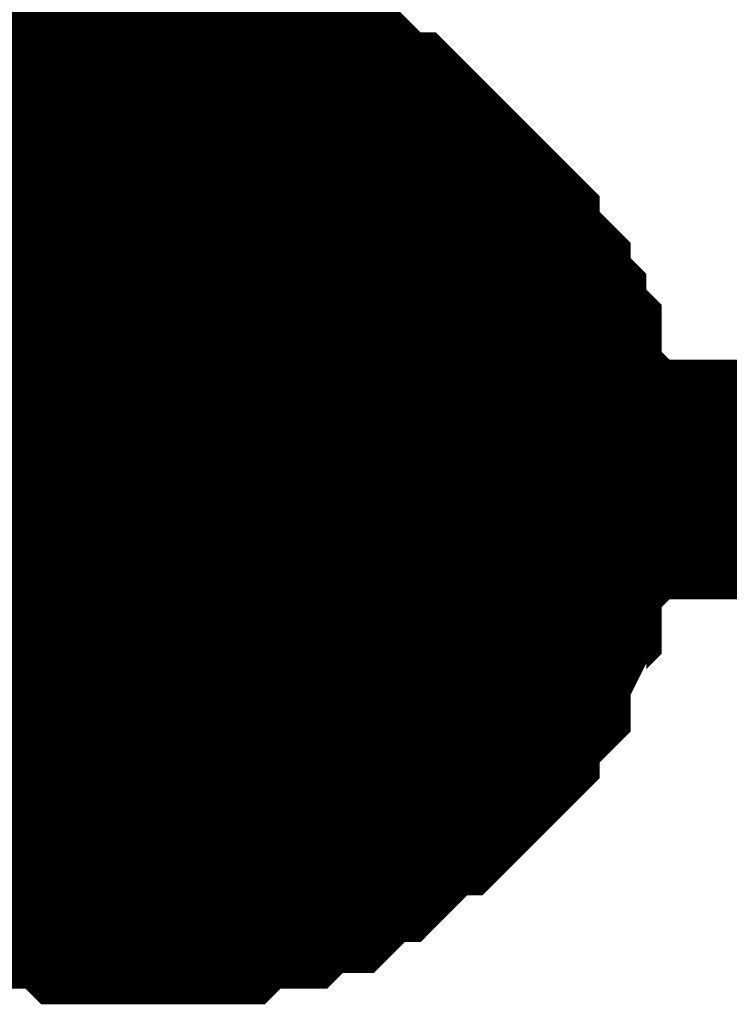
# Model space of a CAD drawing. Header units: inches. Extents: x 0 to 292, y 0 to 193.
# Tile 162 of 189: x 177.856 to 178.744, y 115.959 to 117.19. Entities that reach past the tile are written whole.
import ezdxf

# ---------------------------------------------------------------- set-up
doc = ezdxf.new("R2010")
doc.units = ezdxf.units.IN
doc.layers.add('Sheet', color=255, linetype='Continuous')

msp = doc.modelspace()

# ---------------------------------------------------------------- linework, layer by layer
at = {"layer": 'Sheet'}
for points in [[(178.0228, 126.6728, 0.2997, 0.2997, 0), (178.0228, 116.6153, 0.2997, 0.2997, 0), (193.0058, 116.6153, 0.2997, 0.2997, 0)], [(177.6916, 117.0052, 0.2997, 0.2997, 0), (177.7111, 117.0247, 0.2997, 0.2997, 0), (177.7305, 117.0247, 0.2997, 0.2997, 0), (177.75, 117.0441, 0.2997, 0.2997, 0), (177.7695, 117.0636, 0.2997, 0.2997, 0), (177.789, 117.0636, 0.2997, 0.2997, 0), (177.828, 117.0831, 0.2997, 0.2997, 0), (177.8474, 117.0831, 0.2997, 0.2997, 0), (177.8669, 117.1026, 0.2997, 0.2997, 0), (177.8864, 117.1026, 0.2997, 0.2997, 0), (177.9254, 117.1026, 0.2997, 0.2997, 0), (177.9449, 117.1221, 0.2997, 0.2997, 0), (177.9643, 117.1221, 0.2997, 0.2997, 0), (178.0033, 117.1221, 0.2997, 0.2997, 0), (178.0228, 117.1221, 0.2997, 0.2997, 0)], [(177.6916, 117.0052, 0.2997, 0.2997, 0), (177.7111, 117.0247, 0.2997, 0.2997, 0), (177.7305, 117.0247, 0.2997, 0.2997, 0), (177.75, 117.0441, 0.2997, 0.2997, 0), (177.7695, 117.0636, 0.2997, 0.2997, 0), (177.789, 117.0636, 0.2997, 0.2997, 0), (177.828, 117.0831, 0.2997, 0.2997, 0), (177.8474, 117.0831, 0.2997, 0.2997, 0), (177.8669, 117.1026, 0.2997, 0.2997, 0), (177.8864, 117.1026, 0.2997, 0.2997, 0), (177.9254, 117.1026, 0.2997, 0.2997, 0), (177.9449, 117.1221, 0.2997, 0.2997, 0), (177.9643, 117.1221, 0.2997, 0.2997, 0), (178.0033, 117.1221, 0.2997, 0.2997, 0), (178.0228, 117.1221, 0.2997, 0.2997, 0)], [(177.6916, 117.0052, 0.2997, 0.2997, 0), (177.7111, 117.0247, 0.2997, 0.2997, 0), (177.7305, 117.0247, 0.2997, 0.2997, 0), (177.75, 117.0441, 0.2997, 0.2997, 0), (177.7695, 117.0636, 0.2997, 0.2997, 0), (177.789, 117.0636, 0.2997, 0.2997, 0), (177.828, 117.0831, 0.2997, 0.2997, 0), (177.8474, 117.0831, 0.2997, 0.2997, 0), (177.8669, 117.1026, 0.2997, 0.2997, 0), (177.8864, 117.1026, 0.2997, 0.2997, 0), (177.9254, 117.1026, 0.2997, 0.2997, 0), (177.9449, 117.1221, 0.2997, 0.2997, 0), (177.9643, 117.1221, 0.2997, 0.2997, 0), (178.0033, 117.1221, 0.2997, 0.2997, 0), (178.0228, 117.1221, 0.2997, 0.2997, 0)], [(177.6916, 117.0052, 0.2997, 0.2997, 0), (177.7111, 117.0247, 0.2997, 0.2997, 0), (177.7305, 117.0247, 0.2997, 0.2997, 0), (177.75, 117.0441, 0.2997, 0.2997, 0), (177.7695, 117.0636, 0.2997, 0.2997, 0), (177.789, 117.0636, 0.2997, 0.2997, 0), (177.828, 117.0831, 0.2997, 0.2997, 0), (177.8474, 117.0831, 0.2997, 0.2997, 0), (177.8669, 117.1026, 0.2997, 0.2997, 0), (177.8864, 117.1026, 0.2997, 0.2997, 0), (177.9254, 117.1026, 0.2997, 0.2997, 0), (177.9449, 117.1221, 0.2997, 0.2997, 0), (177.9643, 117.1221, 0.2997, 0.2997, 0), (178.0033, 117.1221, 0.2997, 0.2997, 0), (178.0228, 117.1221, 0.2997, 0.2997, 0)], [(178.0228, 117.1221, 0.2997, 0.2997, 0), (178.0228, 117.1221, 0.2997, 0.2997, 0)], [(178.0228, 117.1221, 0.2997, 0.2997, 0), (178.0423, 117.1221, 0.2997, 0.2997, 0), (178.0812, 117.1221, 0.2997, 0.2997, 0), (178.1007, 117.1221, 0.2997, 0.2997, 0), (178.1202, 117.1026, 0.2997, 0.2997, 0), (178.1397, 117.1026, 0.2997, 0.2997, 0), (178.1787, 117.1026, 0.2997, 0.2997, 0), (178.1981, 117.0831, 0.2997, 0.2997, 0), (178.2176, 117.0831, 0.2997, 0.2997, 0), (178.2371, 117.0636, 0.2997, 0.2997, 0), (178.2566, 117.0636, 0.2997, 0.2997, 0), (178.2761, 117.0441, 0.2997, 0.2997, 0), (178.2956, 117.0247, 0.2997, 0.2997, 0), (178.315, 117.0247, 0.2997, 0.2997, 0), (178.3345, 117.0052, 0.2997, 0.2997, 0), (178.354, 116.9857, 0.2997, 0.2997, 0), (178.3735, 116.9662, 0.2997, 0.2997, 0), (178.393, 116.9467, 0.2997, 0.2997, 0), (178.4125, 116.9272, 0.2997, 0.2997, 0), (178.432, 116.9077, 0.2997, 0.2997, 0), (178.432, 116.8882, 0.2997, 0.2997, 0), (178.4514, 116.8687, 0.2997, 0.2997, 0), (178.4709, 116.8492, 0.2997, 0.2997, 0), (178.4709, 116.8297, 0.2997, 0.2997, 0), (178.4904, 116.8103, 0.2997, 0.2997, 0), (178.4904, 116.7908, 0.2997, 0.2997, 0), (178.5099, 116.7713, 0.2997, 0.2997, 0), (178.5099, 116.7323, 0.2997, 0.2997, 0), (178.5099, 116.7128, 0.2997, 0.2997, 0), (178.5294, 116.6933, 0.2997, 0.2997, 0), (178.5294, 116.6738, 0.2997, 0.2997, 0), (178.5294, 116.6348, 0.2997, 0.2997, 0), (178.5294, 116.6153, 0.2997, 0.2997, 0)], [(178.0228, 117.1221, 0.2997, 0.2997, 0), (178.0228, 117.1221, 0.2997, 0.2997, 0)], [(178.0228, 117.1221, 0.2997, 0.2997, 0), (178.0423, 117.1221, 0.2997, 0.2997, 0), (178.0812, 117.1221, 0.2997, 0.2997, 0), (178.1007, 117.1221, 0.2997, 0.2997, 0), (178.1202, 117.1026, 0.2997, 0.2997, 0), (178.1397, 117.1026, 0.2997, 0.2997, 0), (178.1787, 117.1026, 0.2997, 0.2997, 0), (178.1981, 117.0831, 0.2997, 0.2997, 0), (178.2176, 117.0831, 0.2997, 0.2997, 0), (178.2371, 117.0636, 0.2997, 0.2997, 0), (178.2566, 117.0636, 0.2997, 0.2997, 0), (178.2761, 117.0441, 0.2997, 0.2997, 0), (178.2956, 117.0247, 0.2997, 0.2997, 0), (178.315, 117.0247, 0.2997, 0.2997, 0), (178.3345, 117.0052, 0.2997, 0.2997, 0), (178.354, 116.9857, 0.2997, 0.2997, 0), (178.3735, 116.9662, 0.2997, 0.2997, 0), (178.393, 116.9467, 0.2997, 0.2997, 0), (178.4125, 116.9272, 0.2997, 0.2997, 0), (178.432, 116.9077, 0.2997, 0.2997, 0), (178.432, 116.8882, 0.2997, 0.2997, 0), (178.4514, 116.8687, 0.2997, 0.2997, 0), (178.4709, 116.8492, 0.2997, 0.2997, 0), (178.4709, 116.8297, 0.2997, 0.2997, 0), (178.4904, 116.8103, 0.2997, 0.2997, 0), (178.4904, 116.7908, 0.2997, 0.2997, 0), (178.5099, 116.7713, 0.2997, 0.2997, 0), (178.5099, 116.7323, 0.2997, 0.2997, 0), (178.5099, 116.7128, 0.2997, 0.2997, 0), (178.5294, 116.6933, 0.2997, 0.2997, 0), (178.5294, 116.6738, 0.2997, 0.2997, 0), (178.5294, 116.6348, 0.2997, 0.2997, 0), (178.5294, 116.6153, 0.2997, 0.2997, 0)], [(178.0228, 117.1221, 0.2997, 0.2997, 0), (178.0228, 117.1221, 0.2997, 0.2997, 0)], [(178.0228, 117.1221, 0.2997, 0.2997, 0), (178.0423, 117.1221, 0.2997, 0.2997, 0), (178.0812, 117.1221, 0.2997, 0.2997, 0), (178.1007, 117.1221, 0.2997, 0.2997, 0), (178.1202, 117.1026, 0.2997, 0.2997, 0), (178.1397, 117.1026, 0.2997, 0.2997, 0), (178.1787, 117.1026, 0.2997, 0.2997, 0), (178.1981, 117.0831, 0.2997, 0.2997, 0), (178.2176, 117.0831, 0.2997, 0.2997, 0), (178.2371, 117.0636, 0.2997, 0.2997, 0), (178.2566, 117.0636, 0.2997, 0.2997, 0), (178.2761, 117.0441, 0.2997, 0.2997, 0), (178.2956, 117.0247, 0.2997, 0.2997, 0), (178.315, 117.0247, 0.2997, 0.2997, 0), (178.3345, 117.0052, 0.2997, 0.2997, 0), (178.354, 116.9857, 0.2997, 0.2997, 0), (178.3735, 116.9662, 0.2997, 0.2997, 0), (178.393, 116.9467, 0.2997, 0.2997, 0), (178.4125, 116.9272, 0.2997, 0.2997, 0), (178.432, 116.9077, 0.2997, 0.2997, 0), (178.432, 116.8882, 0.2997, 0.2997, 0), (178.4514, 116.8687, 0.2997, 0.2997, 0), (178.4709, 116.8492, 0.2997, 0.2997, 0), (178.4709, 116.8297, 0.2997, 0.2997, 0), (178.4904, 116.8103, 0.2997, 0.2997, 0), (178.4904, 116.7908, 0.2997, 0.2997, 0), (178.5099, 116.7713, 0.2997, 0.2997, 0), (178.5099, 116.7323, 0.2997, 0.2997, 0), (178.5099, 116.7128, 0.2997, 0.2997, 0), (178.5294, 116.6933, 0.2997, 0.2997, 0), (178.5294, 116.6738, 0.2997, 0.2997, 0), (178.5294, 116.6348, 0.2997, 0.2997, 0), (178.5294, 116.6153, 0.2997, 0.2997, 0)], [(178.0228, 117.1221, 0.2997, 0.2997, 0), (178.0228, 117.1221, 0.2997, 0.2997, 0)], [(178.0228, 117.1221, 0.2997, 0.2997, 0), (178.0423, 117.1221, 0.2997, 0.2997, 0), (178.0812, 117.1221, 0.2997, 0.2997, 0), (178.1007, 117.1221, 0.2997, 0.2997, 0), (178.1202, 117.1026, 0.2997, 0.2997, 0), (178.1397, 117.1026, 0.2997, 0.2997, 0), (178.1787, 117.1026, 0.2997, 0.2997, 0), (178.1981, 117.0831, 0.2997, 0.2997, 0), (178.2176, 117.0831, 0.2997, 0.2997, 0), (178.2371, 117.0636, 0.2997, 0.2997, 0), (178.2566, 117.0636, 0.2997, 0.2997, 0), (178.2761, 117.0441, 0.2997, 0.2997, 0), (178.2956, 117.0247, 0.2997, 0.2997, 0), (178.315, 117.0247, 0.2997, 0.2997, 0), (178.3345, 117.0052, 0.2997, 0.2997, 0), (178.354, 116.9857, 0.2997, 0.2997, 0), (178.3735, 116.9662, 0.2997, 0.2997, 0), (178.393, 116.9467, 0.2997, 0.2997, 0), (178.4125, 116.9272, 0.2997, 0.2997, 0), (178.432, 116.9077, 0.2997, 0.2997, 0), (178.432, 116.8882, 0.2997, 0.2997, 0), (178.4514, 116.8687, 0.2997, 0.2997, 0), (178.4709, 116.8492, 0.2997, 0.2997, 0), (178.4709, 116.8297, 0.2997, 0.2997, 0), (178.4904, 116.8103, 0.2997, 0.2997, 0), (178.4904, 116.7908, 0.2997, 0.2997, 0), (178.5099, 116.7713, 0.2997, 0.2997, 0), (178.5099, 116.7323, 0.2997, 0.2997, 0), (178.5099, 116.7128, 0.2997, 0.2997, 0), (178.5294, 116.6933, 0.2997, 0.2997, 0), (178.5294, 116.6738, 0.2997, 0.2997, 0), (178.5294, 116.6348, 0.2997, 0.2997, 0), (178.5294, 116.6153, 0.2997, 0.2997, 0)], [(177.789, 117.0636, 0.0991, 0.0991, 0), (177.828, 117.0831, 0.0991, 0.0991, 0), (177.8474, 117.0831, 0.0991, 0.0991, 0), (177.8669, 117.1026, 0.0991, 0.0991, 0), (177.8864, 117.1026, 0.0991, 0.0991, 0), (177.9254, 117.1026, 0.0991, 0.0991, 0), (177.9449, 117.1221, 0.0991, 0.0991, 0), (177.9643, 117.1221, 0.0991, 0.0991, 0), (178.0033, 117.1221, 0.0991, 0.0991, 0), (178.0228, 117.1221, 0.0991, 0.0991, 0)], [(177.789, 117.0636, 0.0991, 0.0991, 0), (177.828, 117.0831, 0.0991, 0.0991, 0), (177.8474, 117.0831, 0.0991, 0.0991, 0), (177.8669, 117.1026, 0.0991, 0.0991, 0), (177.8864, 117.1026, 0.0991, 0.0991, 0), (177.9254, 117.1026, 0.0991, 0.0991, 0), (177.9449, 117.1221, 0.0991, 0.0991, 0), (177.9643, 117.1221, 0.0991, 0.0991, 0), (178.0033, 117.1221, 0.0991, 0.0991, 0), (178.0228, 117.1221, 0.0991, 0.0991, 0)], [(177.789, 117.0636, 0.0991, 0.0991, 0), (177.828, 117.0831, 0.0991, 0.0991, 0), (177.8474, 117.0831, 0.0991, 0.0991, 0), (177.8669, 117.1026, 0.0991, 0.0991, 0), (177.8864, 117.1026, 0.0991, 0.0991, 0), (177.9254, 117.1026, 0.0991, 0.0991, 0), (177.9449, 117.1221, 0.0991, 0.0991, 0), (177.9643, 117.1221, 0.0991, 0.0991, 0), (178.0033, 117.1221, 0.0991, 0.0991, 0), (178.0228, 117.1221, 0.0991, 0.0991, 0)], [(177.789, 117.0636, 0.0991, 0.0991, 0), (177.828, 117.0831, 0.0991, 0.0991, 0), (177.8474, 117.0831, 0.0991, 0.0991, 0), (177.8669, 117.1026, 0.0991, 0.0991, 0), (177.8864, 117.1026, 0.0991, 0.0991, 0), (177.9254, 117.1026, 0.0991, 0.0991, 0), (177.9449, 117.1221, 0.0991, 0.0991, 0), (177.9643, 117.1221, 0.0991, 0.0991, 0), (178.0033, 117.1221, 0.0991, 0.0991, 0), (178.0228, 117.1221, 0.0991, 0.0991, 0)], [(178.0228, 117.1221, 0.0991, 0.0991, 0), (178.0228, 117.1221, 0.0991, 0.0991, 0)], [(178.0228, 117.1221, 0.0991, 0.0991, 0), (178.0423, 117.1221, 0.0991, 0.0991, 0), (178.0812, 117.1221, 0.0991, 0.0991, 0), (178.1007, 117.1221, 0.0991, 0.0991, 0), (178.1202, 117.1026, 0.0991, 0.0991, 0), (178.1397, 117.1026, 0.0991, 0.0991, 0), (178.1787, 117.1026, 0.0991, 0.0991, 0), (178.1981, 117.0831, 0.0991, 0.0991, 0), (178.2176, 117.0831, 0.0991, 0.0991, 0), (178.2371, 117.0636, 0.0991, 0.0991, 0), (178.2566, 117.0636, 0.0991, 0.0991, 0), (178.2761, 117.0441, 0.0991, 0.0991, 0), (178.2956, 117.0247, 0.0991, 0.0991, 0), (178.315, 117.0247, 0.0991, 0.0991, 0), (178.3345, 117.0052, 0.0991, 0.0991, 0), (178.354, 116.9857, 0.0991, 0.0991, 0), (178.3735, 116.9662, 0.0991, 0.0991, 0), (178.393, 116.9467, 0.0991, 0.0991, 0), (178.4125, 116.9272, 0.0991, 0.0991, 0), (178.432, 116.9077, 0.0991, 0.0991, 0), (178.432, 116.8882, 0.0991, 0.0991, 0), (178.4514, 116.8687, 0.0991, 0.0991, 0), (178.4709, 116.8492, 0.0991, 0.0991, 0), (178.4709, 116.8297, 0.0991, 0.0991, 0), (178.4904, 116.8103, 0.0991, 0.0991, 0), (178.4904, 116.7908, 0.0991, 0.0991, 0), (178.5099, 116.7713, 0.0991, 0.0991, 0), (178.5099, 116.7323, 0.0991, 0.0991, 0), (178.5099, 116.7128, 0.0991, 0.0991, 0), (178.5294, 116.6933, 0.0991, 0.0991, 0), (178.5294, 116.6738, 0.0991, 0.0991, 0), (178.5294, 116.6348, 0.0991, 0.0991, 0), (178.5294, 116.6153, 0.0991, 0.0991, 0)], [(178.0228, 117.1221, 0.0991, 0.0991, 0), (178.0228, 117.1221, 0.0991, 0.0991, 0)], [(178.0228, 117.1221, 0.0991, 0.0991, 0), (178.0423, 117.1221, 0.0991, 0.0991, 0), (178.0812, 117.1221, 0.0991, 0.0991, 0), (178.1007, 117.1221, 0.0991, 0.0991, 0), (178.1202, 117.1026, 0.0991, 0.0991, 0), (178.1397, 117.1026, 0.0991, 0.0991, 0), (178.1787, 117.1026, 0.0991, 0.0991, 0), (178.1981, 117.0831, 0.0991, 0.0991, 0), (178.2176, 117.0831, 0.0991, 0.0991, 0), (178.2371, 117.0636, 0.0991, 0.0991, 0), (178.2566, 117.0636, 0.0991, 0.0991, 0), (178.2761, 117.0441, 0.0991, 0.0991, 0), (178.2956, 117.0247, 0.0991, 0.0991, 0), (178.315, 117.0247, 0.0991, 0.0991, 0), (178.3345, 117.0052, 0.0991, 0.0991, 0), (178.354, 116.9857, 0.0991, 0.0991, 0), (178.3735, 116.9662, 0.0991, 0.0991, 0), (178.393, 116.9467, 0.0991, 0.0991, 0), (178.4125, 116.9272, 0.0991, 0.0991, 0), (178.432, 116.9077, 0.0991, 0.0991, 0), (178.432, 116.8882, 0.0991, 0.0991, 0), (178.4514, 116.8687, 0.0991, 0.0991, 0), (178.4709, 116.8492, 0.0991, 0.0991, 0), (178.4709, 116.8297, 0.0991, 0.0991, 0), (178.4904, 116.8103, 0.0991, 0.0991, 0), (178.4904, 116.7908, 0.0991, 0.0991, 0), (178.5099, 116.7713, 0.0991, 0.0991, 0), (178.5099, 116.7323, 0.0991, 0.0991, 0), (178.5099, 116.7128, 0.0991, 0.0991, 0), (178.5294, 116.6933, 0.0991, 0.0991, 0), (178.5294, 116.6738, 0.0991, 0.0991, 0), (178.5294, 116.6348, 0.0991, 0.0991, 0), (178.5294, 116.6153, 0.0991, 0.0991, 0)], [(178.0228, 117.1221, 0.0991, 0.0991, 0), (178.0228, 117.1221, 0.0991, 0.0991, 0)], [(178.0228, 117.1221, 0.0991, 0.0991, 0), (178.0423, 117.1221, 0.0991, 0.0991, 0), (178.0812, 117.1221, 0.0991, 0.0991, 0), (178.1007, 117.1221, 0.0991, 0.0991, 0), (178.1202, 117.1026, 0.0991, 0.0991, 0), (178.1397, 117.1026, 0.0991, 0.0991, 0), (178.1787, 117.1026, 0.0991, 0.0991, 0), (178.1981, 117.0831, 0.0991, 0.0991, 0), (178.2176, 117.0831, 0.0991, 0.0991, 0), (178.2371, 117.0636, 0.0991, 0.0991, 0), (178.2566, 117.0636, 0.0991, 0.0991, 0), (178.2761, 117.0441, 0.0991, 0.0991, 0), (178.2956, 117.0247, 0.0991, 0.0991, 0), (178.315, 117.0247, 0.0991, 0.0991, 0), (178.3345, 117.0052, 0.0991, 0.0991, 0), (178.354, 116.9857, 0.0991, 0.0991, 0), (178.3735, 116.9662, 0.0991, 0.0991, 0), (178.393, 116.9467, 0.0991, 0.0991, 0), (178.4125, 116.9272, 0.0991, 0.0991, 0), (178.432, 116.9077, 0.0991, 0.0991, 0), (178.432, 116.8882, 0.0991, 0.0991, 0), (178.4514, 116.8687, 0.0991, 0.0991, 0), (178.4709, 116.8492, 0.0991, 0.0991, 0), (178.4709, 116.8297, 0.0991, 0.0991, 0), (178.4904, 116.8103, 0.0991, 0.0991, 0), (178.4904, 116.7908, 0.0991, 0.0991, 0), (178.5099, 116.7713, 0.0991, 0.0991, 0), (178.5099, 116.7323, 0.0991, 0.0991, 0), (178.5099, 116.7128, 0.0991, 0.0991, 0), (178.5294, 116.6933, 0.0991, 0.0991, 0), (178.5294, 116.6738, 0.0991, 0.0991, 0), (178.5294, 116.6348, 0.0991, 0.0991, 0), (178.5294, 116.6153, 0.0991, 0.0991, 0)], [(178.0228, 117.1221, 0.0991, 0.0991, 0), (178.0228, 117.1221, 0.0991, 0.0991, 0)], [(178.0228, 117.1221, 0.0991, 0.0991, 0), (178.0423, 117.1221, 0.0991, 0.0991, 0), (178.0812, 117.1221, 0.0991, 0.0991, 0), (178.1007, 117.1221, 0.0991, 0.0991, 0), (178.1202, 117.1026, 0.0991, 0.0991, 0), (178.1397, 117.1026, 0.0991, 0.0991, 0), (178.1787, 117.1026, 0.0991, 0.0991, 0), (178.1981, 117.0831, 0.0991, 0.0991, 0), (178.2176, 117.0831, 0.0991, 0.0991, 0), (178.2371, 117.0636, 0.0991, 0.0991, 0), (178.2566, 117.0636, 0.0991, 0.0991, 0), (178.2761, 117.0441, 0.0991, 0.0991, 0), (178.2956, 117.0247, 0.0991, 0.0991, 0), (178.315, 117.0247, 0.0991, 0.0991, 0), (178.3345, 117.0052, 0.0991, 0.0991, 0), (178.354, 116.9857, 0.0991, 0.0991, 0), (178.3735, 116.9662, 0.0991, 0.0991, 0), (178.393, 116.9467, 0.0991, 0.0991, 0), (178.4125, 116.9272, 0.0991, 0.0991, 0), (178.432, 116.9077, 0.0991, 0.0991, 0), (178.432, 116.8882, 0.0991, 0.0991, 0), (178.4514, 116.8687, 0.0991, 0.0991, 0), (178.4709, 116.8492, 0.0991, 0.0991, 0), (178.4709, 116.8297, 0.0991, 0.0991, 0), (178.4904, 116.8103, 0.0991, 0.0991, 0), (178.4904, 116.7908, 0.0991, 0.0991, 0), (178.5099, 116.7713, 0.0991, 0.0991, 0), (178.5099, 116.7323, 0.0991, 0.0991, 0), (178.5099, 116.7128, 0.0991, 0.0991, 0), (178.5294, 116.6933, 0.0991, 0.0991, 0), (178.5294, 116.6738, 0.0991, 0.0991, 0), (178.5294, 116.6348, 0.0991, 0.0991, 0), (178.5294, 116.6153, 0.0991, 0.0991, 0)], [(167.8523, 116.6153, 0.2997, 0.2997, 0), (178.0228, 116.6153, 0.2997, 0.2997, 0)], [(178.5294, 116.6153, 0.2997, 0.2997, 0), (178.5294, 116.5958, 0.2997, 0.2997, 0), (178.5294, 116.5569, 0.2997, 0.2997, 0), (178.5294, 116.5374, 0.2997, 0.2997, 0), (178.5099, 116.5179, 0.2997, 0.2997, 0), (178.5099, 116.4789, 0.2997, 0.2997, 0), (178.5099, 116.4594, 0.2997, 0.2997, 0), (178.4904, 116.4399, 0.2997, 0.2997, 0), (178.4904, 116.4204, 0.2997, 0.2997, 0), (178.4709, 116.3814, 0.2997, 0.2997, 0), (178.4709, 116.362, 0.2997, 0.2997, 0), (178.4514, 116.3425, 0.2997, 0.2997, 0), (178.432, 116.323, 0.2997, 0.2997, 0), (178.432, 116.3035, 0.2997, 0.2997, 0), (178.4125, 116.284, 0.2997, 0.2997, 0), (178.393, 116.2645, 0.2997, 0.2997, 0), (178.3735, 116.245, 0.2997, 0.2997, 0), (178.354, 116.245, 0.2997, 0.2997, 0), (178.3345, 116.2255, 0.2997, 0.2997, 0), (178.315, 116.206, 0.2997, 0.2997, 0), (178.2956, 116.1865, 0.2997, 0.2997, 0), (178.2761, 116.1865, 0.2997, 0.2997, 0), (178.2566, 116.167, 0.2997, 0.2997, 0), (178.2371, 116.1476, 0.2997, 0.2997, 0), (178.2176, 116.1476, 0.2997, 0.2997, 0), (178.1981, 116.1476, 0.2997, 0.2997, 0), (178.1787, 116.1281, 0.2997, 0.2997, 0), (178.1397, 116.1281, 0.2997, 0.2997, 0), (178.1202, 116.1281, 0.2997, 0.2997, 0), (178.1007, 116.1086, 0.2997, 0.2997, 0), (178.0812, 116.1086, 0.2997, 0.2997, 0), (178.0423, 116.1086, 0.2997, 0.2997, 0), (178.0228, 116.1086, 0.2997, 0.2997, 0)], [(178.5294, 116.6153, 0.2997, 0.2997, 0), (178.5294, 116.5958, 0.2997, 0.2997, 0), (178.5294, 116.5569, 0.2997, 0.2997, 0), (178.5294, 116.5374, 0.2997, 0.2997, 0), (178.5099, 116.5179, 0.2997, 0.2997, 0), (178.5099, 116.4789, 0.2997, 0.2997, 0), (178.5099, 116.4594, 0.2997, 0.2997, 0), (178.4904, 116.4399, 0.2997, 0.2997, 0), (178.4904, 116.4204, 0.2997, 0.2997, 0), (178.4709, 116.3814, 0.2997, 0.2997, 0), (178.4709, 116.362, 0.2997, 0.2997, 0), (178.4514, 116.3425, 0.2997, 0.2997, 0), (178.432, 116.323, 0.2997, 0.2997, 0), (178.432, 116.3035, 0.2997, 0.2997, 0), (178.4125, 116.284, 0.2997, 0.2997, 0), (178.393, 116.2645, 0.2997, 0.2997, 0), (178.3735, 116.245, 0.2997, 0.2997, 0), (178.354, 116.245, 0.2997, 0.2997, 0), (178.3345, 116.2255, 0.2997, 0.2997, 0), (178.315, 116.206, 0.2997, 0.2997, 0), (178.2956, 116.1865, 0.2997, 0.2997, 0), (178.2761, 116.1865, 0.2997, 0.2997, 0), (178.2566, 116.167, 0.2997, 0.2997, 0), (178.2371, 116.1476, 0.2997, 0.2997, 0), (178.2176, 116.1476, 0.2997, 0.2997, 0), (178.1981, 116.1476, 0.2997, 0.2997, 0), (178.1787, 116.1281, 0.2997, 0.2997, 0), (178.1397, 116.1281, 0.2997, 0.2997, 0), (178.1202, 116.1281, 0.2997, 0.2997, 0), (178.1007, 116.1086, 0.2997, 0.2997, 0), (178.0812, 116.1086, 0.2997, 0.2997, 0), (178.0423, 116.1086, 0.2997, 0.2997, 0), (178.0228, 116.1086, 0.2997, 0.2997, 0)], [(178.5294, 116.6153, 0.2997, 0.2997, 0), (178.5294, 116.5958, 0.2997, 0.2997, 0), (178.5294, 116.5569, 0.2997, 0.2997, 0), (178.5294, 116.5374, 0.2997, 0.2997, 0), (178.5099, 116.5179, 0.2997, 0.2997, 0), (178.5099, 116.4789, 0.2997, 0.2997, 0), (178.5099, 116.4594, 0.2997, 0.2997, 0), (178.4904, 116.4399, 0.2997, 0.2997, 0), (178.4904, 116.4204, 0.2997, 0.2997, 0), (178.4709, 116.3814, 0.2997, 0.2997, 0), (178.4709, 116.362, 0.2997, 0.2997, 0), (178.4514, 116.3425, 0.2997, 0.2997, 0), (178.432, 116.323, 0.2997, 0.2997, 0), (178.432, 116.3035, 0.2997, 0.2997, 0), (178.4125, 116.284, 0.2997, 0.2997, 0), (178.393, 116.2645, 0.2997, 0.2997, 0), (178.3735, 116.245, 0.2997, 0.2997, 0), (178.354, 116.245, 0.2997, 0.2997, 0), (178.3345, 116.2255, 0.2997, 0.2997, 0), (178.315, 116.206, 0.2997, 0.2997, 0), (178.2956, 116.1865, 0.2997, 0.2997, 0), (178.2761, 116.1865, 0.2997, 0.2997, 0), (178.2566, 116.167, 0.2997, 0.2997, 0), (178.2371, 116.1476, 0.2997, 0.2997, 0), (178.2176, 116.1476, 0.2997, 0.2997, 0), (178.1981, 116.1476, 0.2997, 0.2997, 0), (178.1787, 116.1281, 0.2997, 0.2997, 0), (178.1397, 116.1281, 0.2997, 0.2997, 0), (178.1202, 116.1281, 0.2997, 0.2997, 0), (178.1007, 116.1086, 0.2997, 0.2997, 0), (178.0812, 116.1086, 0.2997, 0.2997, 0), (178.0423, 116.1086, 0.2997, 0.2997, 0), (178.0228, 116.1086, 0.2997, 0.2997, 0)], [(178.5294, 116.6153, 0.2997, 0.2997, 0), (178.5294, 116.5958, 0.2997, 0.2997, 0), (178.5294, 116.5569, 0.2997, 0.2997, 0), (178.5294, 116.5374, 0.2997, 0.2997, 0), (178.5099, 116.5179, 0.2997, 0.2997, 0), (178.5099, 116.4789, 0.2997, 0.2997, 0), (178.5099, 116.4594, 0.2997, 0.2997, 0), (178.4904, 116.4399, 0.2997, 0.2997, 0), (178.4904, 116.4204, 0.2997, 0.2997, 0), (178.4709, 116.3814, 0.2997, 0.2997, 0), (178.4709, 116.362, 0.2997, 0.2997, 0), (178.4514, 116.3425, 0.2997, 0.2997, 0), (178.432, 116.323, 0.2997, 0.2997, 0), (178.432, 116.3035, 0.2997, 0.2997, 0), (178.4125, 116.284, 0.2997, 0.2997, 0), (178.393, 116.2645, 0.2997, 0.2997, 0), (178.3735, 116.245, 0.2997, 0.2997, 0), (178.354, 116.245, 0.2997, 0.2997, 0), (178.3345, 116.2255, 0.2997, 0.2997, 0), (178.315, 116.206, 0.2997, 0.2997, 0), (178.2956, 116.1865, 0.2997, 0.2997, 0), (178.2761, 116.1865, 0.2997, 0.2997, 0), (178.2566, 116.167, 0.2997, 0.2997, 0), (178.2371, 116.1476, 0.2997, 0.2997, 0), (178.2176, 116.1476, 0.2997, 0.2997, 0), (178.1981, 116.1476, 0.2997, 0.2997, 0), (178.1787, 116.1281, 0.2997, 0.2997, 0), (178.1397, 116.1281, 0.2997, 0.2997, 0), (178.1202, 116.1281, 0.2997, 0.2997, 0), (178.1007, 116.1086, 0.2997, 0.2997, 0), (178.0812, 116.1086, 0.2997, 0.2997, 0), (178.0423, 116.1086, 0.2997, 0.2997, 0), (178.0228, 116.1086, 0.2997, 0.2997, 0)], [(178.5294, 116.6153, 0.2997, 0.2997, 0), (178.5294, 116.6153, 0.2997, 0.2997, 0), (178.5294, 116.6153, 0.2997, 0.2997, 0), (178.5294, 116.6153, 0.2997, 0.2997, 0), (178.5294, 116.6153, 0.2997, 0.2997, 0), (178.5294, 116.6153, 0.2997, 0.2997, 0), (178.5294, 116.6153, 0.2997, 0.2997, 0), (178.5294, 116.6153, 0.2997, 0.2997, 0), (178.5294, 116.6153, 0.2997, 0.2997, 0), (178.5294, 116.6153, 0.2997, 0.2997, 0), (178.5294, 116.6153, 0.2997, 0.2997, 0), (178.5294, 116.6153, 0.2997, 0.2997, 0), (178.5294, 116.6153, 0.2997, 0.2997, 0), (178.5294, 116.6153, 0.2997, 0.2997, 0), (178.5294, 116.6153, 0.2997, 0.2997, 0), (178.5294, 116.6153, 0.2997, 0.2997, 0), (178.5294, 116.6153, 0.2997, 0.2997, 0), (178.5294, 116.6153, 0.2997, 0.2997, 0), (178.5294, 116.6153, 0.2997, 0.2997, 0), (178.5294, 116.6153, 0.2997, 0.2997, 0), (178.5294, 116.6153, 0.2997, 0.2997, 0), (178.5294, 116.6153, 0.2997, 0.2997, 0), (178.5294, 116.6153, 0.2997, 0.2997, 0), (178.5294, 116.6153, 0.2997, 0.2997, 0), (178.5294, 116.6153, 0.2997, 0.2997, 0), (178.5294, 116.6153, 0.2997, 0.2997, 0), (178.5294, 116.6153, 0.2997, 0.2997, 0), (178.5294, 116.6153, 0.2997, 0.2997, 0), (178.5294, 116.6153, 0.2997, 0.2997, 0), (178.5294, 116.6153, 0.2997, 0.2997, 0), (178.5294, 116.6153, 0.2997, 0.2997, 0), (178.5294, 116.6153, 0.2997, 0.2997, 0), (178.5294, 116.6153, 0.2997, 0.2997, 0)], [(178.5294, 116.6153, 0.2997, 0.2997, 0), (178.5294, 116.6153, 0.2997, 0.2997, 0)], [(178.5294, 116.6153, 0.2997, 0.2997, 0), (178.5294, 116.6153, 0.2997, 0.2997, 0), (178.5294, 116.6153, 0.2997, 0.2997, 0), (178.5294, 116.6153, 0.2997, 0.2997, 0), (178.5294, 116.6153, 0.2997, 0.2997, 0), (178.5294, 116.6153, 0.2997, 0.2997, 0), (178.5294, 116.6153, 0.2997, 0.2997, 0), (178.5294, 116.6153, 0.2997, 0.2997, 0), (178.5294, 116.6153, 0.2997, 0.2997, 0), (178.5294, 116.6153, 0.2997, 0.2997, 0), (178.5294, 116.6153, 0.2997, 0.2997, 0), (178.5294, 116.6153, 0.2997, 0.2997, 0), (178.5294, 116.6153, 0.2997, 0.2997, 0), (178.5294, 116.6153, 0.2997, 0.2997, 0), (178.5294, 116.6153, 0.2997, 0.2997, 0), (178.5294, 116.6153, 0.2997, 0.2997, 0), (178.5294, 116.6153, 0.2997, 0.2997, 0), (178.5294, 116.6153, 0.2997, 0.2997, 0), (178.5294, 116.6153, 0.2997, 0.2997, 0), (178.5294, 116.6153, 0.2997, 0.2997, 0), (178.5294, 116.6153, 0.2997, 0.2997, 0), (178.5294, 116.6153, 0.2997, 0.2997, 0), (178.5294, 116.6153, 0.2997, 0.2997, 0), (178.5294, 116.6153, 0.2997, 0.2997, 0), (178.5294, 116.6153, 0.2997, 0.2997, 0), (178.5294, 116.6153, 0.2997, 0.2997, 0), (178.5294, 116.6153, 0.2997, 0.2997, 0), (178.5294, 116.6153, 0.2997, 0.2997, 0), (178.5294, 116.6153, 0.2997, 0.2997, 0), (178.5294, 116.6153, 0.2997, 0.2997, 0), (178.5294, 116.6153, 0.2997, 0.2997, 0), (178.5294, 116.6153, 0.2997, 0.2997, 0), (178.5294, 116.6153, 0.2997, 0.2997, 0)], [(178.5294, 116.6153, 0.2997, 0.2997, 0), (178.5294, 116.6153, 0.2997, 0.2997, 0)], [(178.5294, 116.6153, 0.2997, 0.2997, 0), (178.5294, 116.6153, 0.2997, 0.2997, 0), (178.5294, 116.6153, 0.2997, 0.2997, 0), (178.5294, 116.6153, 0.2997, 0.2997, 0), (178.5294, 116.6153, 0.2997, 0.2997, 0), (178.5294, 116.6153, 0.2997, 0.2997, 0), (178.5294, 116.6153, 0.2997, 0.2997, 0), (178.5294, 116.6153, 0.2997, 0.2997, 0), (178.5294, 116.6153, 0.2997, 0.2997, 0), (178.5294, 116.6153, 0.2997, 0.2997, 0), (178.5294, 116.6153, 0.2997, 0.2997, 0), (178.5294, 116.6153, 0.2997, 0.2997, 0), (178.5294, 116.6153, 0.2997, 0.2997, 0), (178.5294, 116.6153, 0.2997, 0.2997, 0), (178.5294, 116.6153, 0.2997, 0.2997, 0), (178.5294, 116.6153, 0.2997, 0.2997, 0), (178.5294, 116.6153, 0.2997, 0.2997, 0), (178.5294, 116.6153, 0.2997, 0.2997, 0), (178.5294, 116.6153, 0.2997, 0.2997, 0), (178.5294, 116.6153, 0.2997, 0.2997, 0), (178.5294, 116.6153, 0.2997, 0.2997, 0), (178.5294, 116.6153, 0.2997, 0.2997, 0), (178.5294, 116.6153, 0.2997, 0.2997, 0), (178.5294, 116.6153, 0.2997, 0.2997, 0), (178.5294, 116.6153, 0.2997, 0.2997, 0), (178.5294, 116.6153, 0.2997, 0.2997, 0), (178.5294, 116.6153, 0.2997, 0.2997, 0), (178.5294, 116.6153, 0.2997, 0.2997, 0), (178.5294, 116.6153, 0.2997, 0.2997, 0), (178.5294, 116.6153, 0.2997, 0.2997, 0), (178.5294, 116.6153, 0.2997, 0.2997, 0), (178.5294, 116.6153, 0.2997, 0.2997, 0), (178.5294, 116.6153, 0.2997, 0.2997, 0)], [(178.5294, 116.6153, 0.2997, 0.2997, 0), (178.5294, 116.6153, 0.2997, 0.2997, 0)], [(178.5294, 116.6153, 0.2997, 0.2997, 0), (178.5294, 116.6153, 0.2997, 0.2997, 0), (178.5294, 116.6153, 0.2997, 0.2997, 0), (178.5294, 116.6153, 0.2997, 0.2997, 0), (178.5294, 116.6153, 0.2997, 0.2997, 0), (178.5294, 116.6153, 0.2997, 0.2997, 0), (178.5294, 116.6153, 0.2997, 0.2997, 0), (178.5294, 116.6153, 0.2997, 0.2997, 0), (178.5294, 116.6153, 0.2997, 0.2997, 0), (178.5294, 116.6153, 0.2997, 0.2997, 0), (178.5294, 116.6153, 0.2997, 0.2997, 0), (178.5294, 116.6153, 0.2997, 0.2997, 0), (178.5294, 116.6153, 0.2997, 0.2997, 0), (178.5294, 116.6153, 0.2997, 0.2997, 0), (178.5294, 116.6153, 0.2997, 0.2997, 0), (178.5294, 116.6153, 0.2997, 0.2997, 0), (178.5294, 116.6153, 0.2997, 0.2997, 0), (178.5294, 116.6153, 0.2997, 0.2997, 0), (178.5294, 116.6153, 0.2997, 0.2997, 0), (178.5294, 116.6153, 0.2997, 0.2997, 0), (178.5294, 116.6153, 0.2997, 0.2997, 0), (178.5294, 116.6153, 0.2997, 0.2997, 0), (178.5294, 116.6153, 0.2997, 0.2997, 0), (178.5294, 116.6153, 0.2997, 0.2997, 0), (178.5294, 116.6153, 0.2997, 0.2997, 0), (178.5294, 116.6153, 0.2997, 0.2997, 0), (178.5294, 116.6153, 0.2997, 0.2997, 0), (178.5294, 116.6153, 0.2997, 0.2997, 0), (178.5294, 116.6153, 0.2997, 0.2997, 0), (178.5294, 116.6153, 0.2997, 0.2997, 0), (178.5294, 116.6153, 0.2997, 0.2997, 0), (178.5294, 116.6153, 0.2997, 0.2997, 0), (178.5294, 116.6153, 0.2997, 0.2997, 0)], [(178.5294, 116.6153, 0.2997, 0.2997, 0), (178.5294, 116.6153, 0.2997, 0.2997, 0)], [(178.5294, 116.6153, 0.0991, 0.0991, 0), (178.5294, 116.5958, 0.0991, 0.0991, 0), (178.5294, 116.5569, 0.0991, 0.0991, 0), (178.5294, 116.5374, 0.0991, 0.0991, 0), (178.5099, 116.5179, 0.0991, 0.0991, 0), (178.5099, 116.4789, 0.0991, 0.0991, 0), (178.5099, 116.4594, 0.0991, 0.0991, 0), (178.4904, 116.4399, 0.0991, 0.0991, 0), (178.4904, 116.4204, 0.0991, 0.0991, 0), (178.4709, 116.3814, 0.0991, 0.0991, 0), (178.4709, 116.362, 0.0991, 0.0991, 0), (178.4514, 116.3425, 0.0991, 0.0991, 0), (178.432, 116.323, 0.0991, 0.0991, 0), (178.432, 116.3035, 0.0991, 0.0991, 0), (178.4125, 116.284, 0.0991, 0.0991, 0), (178.393, 116.2645, 0.0991, 0.0991, 0), (178.3735, 116.245, 0.0991, 0.0991, 0), (178.354, 116.245, 0.0991, 0.0991, 0), (178.3345, 116.2255, 0.0991, 0.0991, 0), (178.315, 116.206, 0.0991, 0.0991, 0), (178.2956, 116.1865, 0.0991, 0.0991, 0), (178.2761, 116.1865, 0.0991, 0.0991, 0), (178.2566, 116.167, 0.0991, 0.0991, 0), (178.2371, 116.1476, 0.0991, 0.0991, 0), (178.2176, 116.1476, 0.0991, 0.0991, 0), (178.1981, 116.1476, 0.0991, 0.0991, 0), (178.1787, 116.1281, 0.0991, 0.0991, 0), (178.1397, 116.1281, 0.0991, 0.0991, 0), (178.1202, 116.1281, 0.0991, 0.0991, 0), (178.1007, 116.1086, 0.0991, 0.0991, 0), (178.0812, 116.1086, 0.0991, 0.0991, 0), (178.0423, 116.1086, 0.0991, 0.0991, 0), (178.0228, 116.1086, 0.0991, 0.0991, 0)], [(178.5294, 116.6153, 0.0991, 0.0991, 0), (178.5294, 116.5958, 0.0991, 0.0991, 0), (178.5294, 116.5569, 0.0991, 0.0991, 0), (178.5294, 116.5374, 0.0991, 0.0991, 0), (178.5099, 116.5179, 0.0991, 0.0991, 0), (178.5099, 116.4789, 0.0991, 0.0991, 0), (178.5099, 116.4594, 0.0991, 0.0991, 0), (178.4904, 116.4399, 0.0991, 0.0991, 0), (178.4904, 116.4204, 0.0991, 0.0991, 0), (178.4709, 116.3814, 0.0991, 0.0991, 0), (178.4709, 116.362, 0.0991, 0.0991, 0), (178.4514, 116.3425, 0.0991, 0.0991, 0), (178.432, 116.323, 0.0991, 0.0991, 0), (178.432, 116.3035, 0.0991, 0.0991, 0), (178.4125, 116.284, 0.0991, 0.0991, 0), (178.393, 116.2645, 0.0991, 0.0991, 0), (178.3735, 116.245, 0.0991, 0.0991, 0), (178.354, 116.245, 0.0991, 0.0991, 0), (178.3345, 116.2255, 0.0991, 0.0991, 0), (178.315, 116.206, 0.0991, 0.0991, 0), (178.2956, 116.1865, 0.0991, 0.0991, 0), (178.2761, 116.1865, 0.0991, 0.0991, 0), (178.2566, 116.167, 0.0991, 0.0991, 0), (178.2371, 116.1476, 0.0991, 0.0991, 0), (178.2176, 116.1476, 0.0991, 0.0991, 0), (178.1981, 116.1476, 0.0991, 0.0991, 0), (178.1787, 116.1281, 0.0991, 0.0991, 0), (178.1397, 116.1281, 0.0991, 0.0991, 0), (178.1202, 116.1281, 0.0991, 0.0991, 0), (178.1007, 116.1086, 0.0991, 0.0991, 0), (178.0812, 116.1086, 0.0991, 0.0991, 0), (178.0423, 116.1086, 0.0991, 0.0991, 0), (178.0228, 116.1086, 0.0991, 0.0991, 0)], [(178.5294, 116.6153, 0.0991, 0.0991, 0), (178.5294, 116.5958, 0.0991, 0.0991, 0), (178.5294, 116.5569, 0.0991, 0.0991, 0), (178.5294, 116.5374, 0.0991, 0.0991, 0), (178.5099, 116.5179, 0.0991, 0.0991, 0), (178.5099, 116.4789, 0.0991, 0.0991, 0), (178.5099, 116.4594, 0.0991, 0.0991, 0), (178.4904, 116.4399, 0.0991, 0.0991, 0), (178.4904, 116.4204, 0.0991, 0.0991, 0), (178.4709, 116.3814, 0.0991, 0.0991, 0), (178.4709, 116.362, 0.0991, 0.0991, 0), (178.4514, 116.3425, 0.0991, 0.0991, 0), (178.432, 116.323, 0.0991, 0.0991, 0), (178.432, 116.3035, 0.0991, 0.0991, 0), (178.4125, 116.284, 0.0991, 0.0991, 0), (178.393, 116.2645, 0.0991, 0.0991, 0), (178.3735, 116.245, 0.0991, 0.0991, 0), (178.354, 116.245, 0.0991, 0.0991, 0), (178.3345, 116.2255, 0.0991, 0.0991, 0), (178.315, 116.206, 0.0991, 0.0991, 0), (178.2956, 116.1865, 0.0991, 0.0991, 0), (178.2761, 116.1865, 0.0991, 0.0991, 0), (178.2566, 116.167, 0.0991, 0.0991, 0), (178.2371, 116.1476, 0.0991, 0.0991, 0), (178.2176, 116.1476, 0.0991, 0.0991, 0), (178.1981, 116.1476, 0.0991, 0.0991, 0), (178.1787, 116.1281, 0.0991, 0.0991, 0), (178.1397, 116.1281, 0.0991, 0.0991, 0), (178.1202, 116.1281, 0.0991, 0.0991, 0), (178.1007, 116.1086, 0.0991, 0.0991, 0), (178.0812, 116.1086, 0.0991, 0.0991, 0), (178.0423, 116.1086, 0.0991, 0.0991, 0), (178.0228, 116.1086, 0.0991, 0.0991, 0)], [(178.5294, 116.6153, 0.0991, 0.0991, 0), (178.5294, 116.5958, 0.0991, 0.0991, 0), (178.5294, 116.5569, 0.0991, 0.0991, 0), (178.5294, 116.5374, 0.0991, 0.0991, 0), (178.5099, 116.5179, 0.0991, 0.0991, 0), (178.5099, 116.4789, 0.0991, 0.0991, 0), (178.5099, 116.4594, 0.0991, 0.0991, 0), (178.4904, 116.4399, 0.0991, 0.0991, 0), (178.4904, 116.4204, 0.0991, 0.0991, 0), (178.4709, 116.3814, 0.0991, 0.0991, 0), (178.4709, 116.362, 0.0991, 0.0991, 0), (178.4514, 116.3425, 0.0991, 0.0991, 0), (178.432, 116.323, 0.0991, 0.0991, 0), (178.432, 116.3035, 0.0991, 0.0991, 0), (178.4125, 116.284, 0.0991, 0.0991, 0), (178.393, 116.2645, 0.0991, 0.0991, 0), (178.3735, 116.245, 0.0991, 0.0991, 0), (178.354, 116.245, 0.0991, 0.0991, 0), (178.3345, 116.2255, 0.0991, 0.0991, 0), (178.315, 116.206, 0.0991, 0.0991, 0), (178.2956, 116.1865, 0.0991, 0.0991, 0), (178.2761, 116.1865, 0.0991, 0.0991, 0), (178.2566, 116.167, 0.0991, 0.0991, 0), (178.2371, 116.1476, 0.0991, 0.0991, 0), (178.2176, 116.1476, 0.0991, 0.0991, 0), (178.1981, 116.1476, 0.0991, 0.0991, 0), (178.1787, 116.1281, 0.0991, 0.0991, 0), (178.1397, 116.1281, 0.0991, 0.0991, 0), (178.1202, 116.1281, 0.0991, 0.0991, 0), (178.1007, 116.1086, 0.0991, 0.0991, 0), (178.0812, 116.1086, 0.0991, 0.0991, 0), (178.0423, 116.1086, 0.0991, 0.0991, 0), (178.0228, 116.1086, 0.0991, 0.0991, 0)], [(178.5294, 116.6153, 0.0991, 0.0991, 0), (178.5294, 116.6153, 0.0991, 0.0991, 0), (178.5294, 116.6153, 0.0991, 0.0991, 0), (178.5294, 116.6153, 0.0991, 0.0991, 0), (178.5294, 116.6153, 0.0991, 0.0991, 0), (178.5294, 116.6153, 0.0991, 0.0991, 0), (178.5294, 116.6153, 0.0991, 0.0991, 0), (178.5294, 116.6153, 0.0991, 0.0991, 0), (178.5294, 116.6153, 0.0991, 0.0991, 0), (178.5294, 116.6153, 0.0991, 0.0991, 0), (178.5294, 116.6153, 0.0991, 0.0991, 0), (178.5294, 116.6153, 0.0991, 0.0991, 0), (178.5294, 116.6153, 0.0991, 0.0991, 0), (178.5294, 116.6153, 0.0991, 0.0991, 0), (178.5294, 116.6153, 0.0991, 0.0991, 0), (178.5294, 116.6153, 0.0991, 0.0991, 0), (178.5294, 116.6153, 0.0991, 0.0991, 0), (178.5294, 116.6153, 0.0991, 0.0991, 0), (178.5294, 116.6153, 0.0991, 0.0991, 0), (178.5294, 116.6153, 0.0991, 0.0991, 0), (178.5294, 116.6153, 0.0991, 0.0991, 0), (178.5294, 116.6153, 0.0991, 0.0991, 0), (178.5294, 116.6153, 0.0991, 0.0991, 0), (178.5294, 116.6153, 0.0991, 0.0991, 0), (178.5294, 116.6153, 0.0991, 0.0991, 0), (178.5294, 116.6153, 0.0991, 0.0991, 0), (178.5294, 116.6153, 0.0991, 0.0991, 0), (178.5294, 116.6153, 0.0991, 0.0991, 0), (178.5294, 116.6153, 0.0991, 0.0991, 0), (178.5294, 116.6153, 0.0991, 0.0991, 0), (178.5294, 116.6153, 0.0991, 0.0991, 0), (178.5294, 116.6153, 0.0991, 0.0991, 0), (178.5294, 116.6153, 0.0991, 0.0991, 0)], [(178.5294, 116.6153, 0.0991, 0.0991, 0), (178.5294, 116.6153, 0.0991, 0.0991, 0)], [(178.5294, 116.6153, 0.0991, 0.0991, 0), (178.5294, 116.6153, 0.0991, 0.0991, 0), (178.5294, 116.6153, 0.0991, 0.0991, 0), (178.5294, 116.6153, 0.0991, 0.0991, 0), (178.5294, 116.6153, 0.0991, 0.0991, 0), (178.5294, 116.6153, 0.0991, 0.0991, 0), (178.5294, 116.6153, 0.0991, 0.0991, 0), (178.5294, 116.6153, 0.0991, 0.0991, 0), (178.5294, 116.6153, 0.0991, 0.0991, 0), (178.5294, 116.6153, 0.0991, 0.0991, 0), (178.5294, 116.6153, 0.0991, 0.0991, 0), (178.5294, 116.6153, 0.0991, 0.0991, 0), (178.5294, 116.6153, 0.0991, 0.0991, 0), (178.5294, 116.6153, 0.0991, 0.0991, 0), (178.5294, 116.6153, 0.0991, 0.0991, 0), (178.5294, 116.6153, 0.0991, 0.0991, 0), (178.5294, 116.6153, 0.0991, 0.0991, 0), (178.5294, 116.6153, 0.0991, 0.0991, 0), (178.5294, 116.6153, 0.0991, 0.0991, 0), (178.5294, 116.6153, 0.0991, 0.0991, 0), (178.5294, 116.6153, 0.0991, 0.0991, 0), (178.5294, 116.6153, 0.0991, 0.0991, 0), (178.5294, 116.6153, 0.0991, 0.0991, 0), (178.5294, 116.6153, 0.0991, 0.0991, 0), (178.5294, 116.6153, 0.0991, 0.0991, 0), (178.5294, 116.6153, 0.0991, 0.0991, 0), (178.5294, 116.6153, 0.0991, 0.0991, 0), (178.5294, 116.6153, 0.0991, 0.0991, 0), (178.5294, 116.6153, 0.0991, 0.0991, 0), (178.5294, 116.6153, 0.0991, 0.0991, 0), (178.5294, 116.6153, 0.0991, 0.0991, 0), (178.5294, 116.6153, 0.0991, 0.0991, 0), (178.5294, 116.6153, 0.0991, 0.0991, 0)], [(178.5294, 116.6153, 0.0991, 0.0991, 0), (178.5294, 116.6153, 0.0991, 0.0991, 0)], [(178.5294, 116.6153, 0.0991, 0.0991, 0), (178.5294, 116.6153, 0.0991, 0.0991, 0), (178.5294, 116.6153, 0.0991, 0.0991, 0), (178.5294, 116.6153, 0.0991, 0.0991, 0), (178.5294, 116.6153, 0.0991, 0.0991, 0), (178.5294, 116.6153, 0.0991, 0.0991, 0), (178.5294, 116.6153, 0.0991, 0.0991, 0), (178.5294, 116.6153, 0.0991, 0.0991, 0), (178.5294, 116.6153, 0.0991, 0.0991, 0), (178.5294, 116.6153, 0.0991, 0.0991, 0), (178.5294, 116.6153, 0.0991, 0.0991, 0), (178.5294, 116.6153, 0.0991, 0.0991, 0), (178.5294, 116.6153, 0.0991, 0.0991, 0), (178.5294, 116.6153, 0.0991, 0.0991, 0), (178.5294, 116.6153, 0.0991, 0.0991, 0), (178.5294, 116.6153, 0.0991, 0.0991, 0), (178.5294, 116.6153, 0.0991, 0.0991, 0), (178.5294, 116.6153, 0.0991, 0.0991, 0), (178.5294, 116.6153, 0.0991, 0.0991, 0), (178.5294, 116.6153, 0.0991, 0.0991, 0), (178.5294, 116.6153, 0.0991, 0.0991, 0), (178.5294, 116.6153, 0.0991, 0.0991, 0), (178.5294, 116.6153, 0.0991, 0.0991, 0), (178.5294, 116.6153, 0.0991, 0.0991, 0), (178.5294, 116.6153, 0.0991, 0.0991, 0), (178.5294, 116.6153, 0.0991, 0.0991, 0), (178.5294, 116.6153, 0.0991, 0.0991, 0), (178.5294, 116.6153, 0.0991, 0.0991, 0), (178.5294, 116.6153, 0.0991, 0.0991, 0), (178.5294, 116.6153, 0.0991, 0.0991, 0), (178.5294, 116.6153, 0.0991, 0.0991, 0), (178.5294, 116.6153, 0.0991, 0.0991, 0), (178.5294, 116.6153, 0.0991, 0.0991, 0)], [(178.5294, 116.6153, 0.0991, 0.0991, 0), (178.5294, 116.6153, 0.0991, 0.0991, 0)], [(178.5294, 116.6153, 0.0991, 0.0991, 0), (178.5294, 116.6153, 0.0991, 0.0991, 0), (178.5294, 116.6153, 0.0991, 0.0991, 0), (178.5294, 116.6153, 0.0991, 0.0991, 0), (178.5294, 116.6153, 0.0991, 0.0991, 0), (178.5294, 116.6153, 0.0991, 0.0991, 0), (178.5294, 116.6153, 0.0991, 0.0991, 0), (178.5294, 116.6153, 0.0991, 0.0991, 0), (178.5294, 116.6153, 0.0991, 0.0991, 0), (178.5294, 116.6153, 0.0991, 0.0991, 0), (178.5294, 116.6153, 0.0991, 0.0991, 0), (178.5294, 116.6153, 0.0991, 0.0991, 0), (178.5294, 116.6153, 0.0991, 0.0991, 0), (178.5294, 116.6153, 0.0991, 0.0991, 0), (178.5294, 116.6153, 0.0991, 0.0991, 0), (178.5294, 116.6153, 0.0991, 0.0991, 0), (178.5294, 116.6153, 0.0991, 0.0991, 0), (178.5294, 116.6153, 0.0991, 0.0991, 0), (178.5294, 116.6153, 0.0991, 0.0991, 0), (178.5294, 116.6153, 0.0991, 0.0991, 0), (178.5294, 116.6153, 0.0991, 0.0991, 0), (178.5294, 116.6153, 0.0991, 0.0991, 0), (178.5294, 116.6153, 0.0991, 0.0991, 0), (178.5294, 116.6153, 0.0991, 0.0991, 0), (178.5294, 116.6153, 0.0991, 0.0991, 0), (178.5294, 116.6153, 0.0991, 0.0991, 0), (178.5294, 116.6153, 0.0991, 0.0991, 0), (178.5294, 116.6153, 0.0991, 0.0991, 0), (178.5294, 116.6153, 0.0991, 0.0991, 0), (178.5294, 116.6153, 0.0991, 0.0991, 0), (178.5294, 116.6153, 0.0991, 0.0991, 0), (178.5294, 116.6153, 0.0991, 0.0991, 0), (178.5294, 116.6153, 0.0991, 0.0991, 0)], [(178.5294, 116.6153, 0.0991, 0.0991, 0), (178.5294, 116.6153, 0.0991, 0.0991, 0)], [(178.0228, 116.1086, 0.2997, 0.2997, 0), (178.0033, 116.1086, 0.2997, 0.2997, 0), (177.9643, 116.1086, 0.2997, 0.2997, 0), (177.9449, 116.1086, 0.2997, 0.2997, 0), (177.9254, 116.1281, 0.2997, 0.2997, 0), (177.8864, 116.1281, 0.2997, 0.2997, 0), (177.8669, 116.1281, 0.2997, 0.2997, 0), (177.8474, 116.1476, 0.2997, 0.2997, 0), (177.828, 116.1476, 0.2997, 0.2997, 0), (177.789, 116.1476, 0.2997, 0.2997, 0), (177.7695, 116.167, 0.2997, 0.2997, 0), (177.75, 116.1865, 0.2997, 0.2997, 0), (177.7305, 116.1865, 0.2997, 0.2997, 0), (177.7111, 116.206, 0.2997, 0.2997, 0), (177.6916, 116.2255, 0.2997, 0.2997, 0)], [(178.0228, 116.1086, 0.2997, 0.2997, 0), (178.0033, 116.1086, 0.2997, 0.2997, 0), (177.9643, 116.1086, 0.2997, 0.2997, 0), (177.9449, 116.1086, 0.2997, 0.2997, 0), (177.9254, 116.1281, 0.2997, 0.2997, 0), (177.8864, 116.1281, 0.2997, 0.2997, 0), (177.8669, 116.1281, 0.2997, 0.2997, 0), (177.8474, 116.1476, 0.2997, 0.2997, 0), (177.828, 116.1476, 0.2997, 0.2997, 0), (177.789, 116.1476, 0.2997, 0.2997, 0), (177.7695, 116.167, 0.2997, 0.2997, 0), (177.75, 116.1865, 0.2997, 0.2997, 0), (177.7305, 116.1865, 0.2997, 0.2997, 0), (177.7111, 116.206, 0.2997, 0.2997, 0), (177.6916, 116.2255, 0.2997, 0.2997, 0)], [(178.0228, 116.1086, 0.2997, 0.2997, 0), (178.0033, 116.1086, 0.2997, 0.2997, 0), (177.9643, 116.1086, 0.2997, 0.2997, 0), (177.9449, 116.1086, 0.2997, 0.2997, 0), (177.9254, 116.1281, 0.2997, 0.2997, 0), (177.8864, 116.1281, 0.2997, 0.2997, 0), (177.8669, 116.1281, 0.2997, 0.2997, 0), (177.8474, 116.1476, 0.2997, 0.2997, 0), (177.828, 116.1476, 0.2997, 0.2997, 0), (177.789, 116.1476, 0.2997, 0.2997, 0), (177.7695, 116.167, 0.2997, 0.2997, 0), (177.75, 116.1865, 0.2997, 0.2997, 0), (177.7305, 116.1865, 0.2997, 0.2997, 0), (177.7111, 116.206, 0.2997, 0.2997, 0), (177.6916, 116.2255, 0.2997, 0.2997, 0)], [(178.0228, 116.1086, 0.2997, 0.2997, 0), (178.0033, 116.1086, 0.2997, 0.2997, 0), (177.9643, 116.1086, 0.2997, 0.2997, 0), (177.9449, 116.1086, 0.2997, 0.2997, 0), (177.9254, 116.1281, 0.2997, 0.2997, 0), (177.8864, 116.1281, 0.2997, 0.2997, 0), (177.8669, 116.1281, 0.2997, 0.2997, 0), (177.8474, 116.1476, 0.2997, 0.2997, 0), (177.828, 116.1476, 0.2997, 0.2997, 0), (177.789, 116.1476, 0.2997, 0.2997, 0), (177.7695, 116.167, 0.2997, 0.2997, 0), (177.75, 116.1865, 0.2997, 0.2997, 0), (177.7305, 116.1865, 0.2997, 0.2997, 0), (177.7111, 116.206, 0.2997, 0.2997, 0), (177.6916, 116.2255, 0.2997, 0.2997, 0)], [(178.0228, 116.1086, 0.0991, 0.0991, 0), (178.0033, 116.1086, 0.0991, 0.0991, 0), (177.9643, 116.1086, 0.0991, 0.0991, 0), (177.9449, 116.1086, 0.0991, 0.0991, 0), (177.9254, 116.1281, 0.0991, 0.0991, 0), (177.8864, 116.1281, 0.0991, 0.0991, 0), (177.8669, 116.1281, 0.0991, 0.0991, 0), (177.8474, 116.1476, 0.0991, 0.0991, 0), (177.828, 116.1476, 0.0991, 0.0991, 0), (177.789, 116.1476, 0.0991, 0.0991, 0)], [(178.0228, 116.1086, 0.0991, 0.0991, 0), (178.0033, 116.1086, 0.0991, 0.0991, 0), (177.9643, 116.1086, 0.0991, 0.0991, 0), (177.9449, 116.1086, 0.0991, 0.0991, 0), (177.9254, 116.1281, 0.0991, 0.0991, 0), (177.8864, 116.1281, 0.0991, 0.0991, 0), (177.8669, 116.1281, 0.0991, 0.0991, 0), (177.8474, 116.1476, 0.0991, 0.0991, 0), (177.828, 116.1476, 0.0991, 0.0991, 0), (177.789, 116.1476, 0.0991, 0.0991, 0)], [(178.0228, 116.1086, 0.0991, 0.0991, 0), (178.0033, 116.1086, 0.0991, 0.0991, 0), (177.9643, 116.1086, 0.0991, 0.0991, 0), (177.9449, 116.1086, 0.0991, 0.0991, 0), (177.9254, 116.1281, 0.0991, 0.0991, 0), (177.8864, 116.1281, 0.0991, 0.0991, 0), (177.8669, 116.1281, 0.0991, 0.0991, 0), (177.8474, 116.1476, 0.0991, 0.0991, 0), (177.828, 116.1476, 0.0991, 0.0991, 0), (177.789, 116.1476, 0.0991, 0.0991, 0)], [(178.0228, 116.1086, 0.0991, 0.0991, 0), (178.0033, 116.1086, 0.0991, 0.0991, 0), (177.9643, 116.1086, 0.0991, 0.0991, 0), (177.9449, 116.1086, 0.0991, 0.0991, 0), (177.9254, 116.1281, 0.0991, 0.0991, 0), (177.8864, 116.1281, 0.0991, 0.0991, 0), (177.8669, 116.1281, 0.0991, 0.0991, 0), (177.8474, 116.1476, 0.0991, 0.0991, 0), (177.828, 116.1476, 0.0991, 0.0991, 0), (177.789, 116.1476, 0.0991, 0.0991, 0)]]:
    msp.add_lwpolyline(points, format="xyseb", dxfattribs=at)
msp.add_lwpolyline([(177.766, 116.62, 0.508, 0.508, 1), (178.274, 116.62, 0.508, 0.508, 1)], format="xyseb", close=True, dxfattribs=at)

doc.saveas('drawing.dxf')
